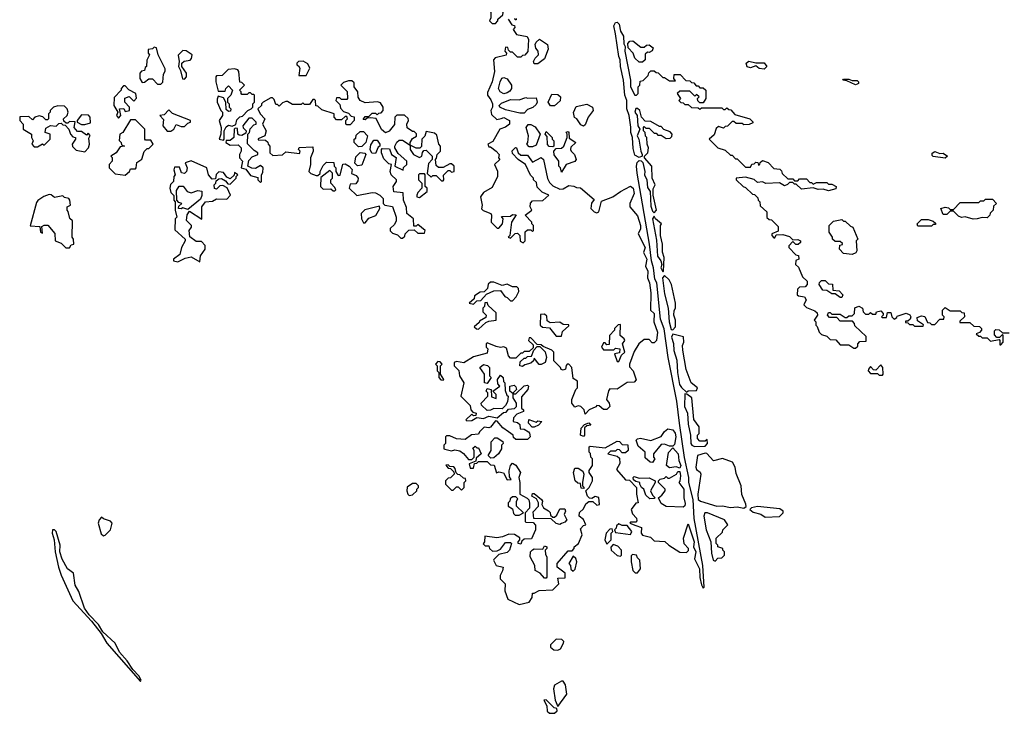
# Model space of a CAD drawing. Extents: x 2701205 to 2963787, y 496209 to 720276.
# Tile 17 of 154: x 2712640 to 2718466, y 694260 to 698362. Entities that reach past the tile are written whole.
import ezdxf

# ---------------------------------------------------------------- set-up
doc = ezdxf.new("R2010")
doc.units = 0

msp = doc.modelspace()

# ---------------------------------------------------------------- linework, layer by layer
at = {"layer": '0CON05XD'}
for points in [[(2715455, 698340), (2715470, 698355), (2715470, 698365), (2715498.3, 698391.7), (2715500, 698405), (2715460, 698445), (2715445, 698450), (2715430, 698445), (2715420, 698425), (2715427.5, 698405), (2715427.5, 698372.5), (2715420, 698355), (2715435, 698340), (2715455, 698340)], [(2715530, 698365), (2715551.7, 698331.7), (2715568.3, 698328.3), (2715570, 698315), (2715560, 698305), (2715580, 698275), (2715643.3, 698263.3), (2715650, 698245), (2715647, 698173), (2715628.3, 698151.7), (2715615, 698150), (2715605, 698140), (2715585, 698140), (2715555, 698170), (2715545, 698170), (2715531.7, 698181.7), (2715528.3, 698198.3), (2715515, 698200), (2715510, 698175), (2715520, 698165), (2715518.3, 698151.7), (2715453, 698137), (2715442.5, 698125), (2715450, 698055), (2715436.4, 697993.6), (2715408.3, 697931.7), (2715407.5, 697915), (2715428.3, 697888.3), (2715437.5, 697865), (2715437.5, 697845), (2715427.5, 697825), (2715431.7, 697801.7), (2715462.5, 697772.5), (2715488.3, 697778.3), (2715505, 697783.3), (2715530.7, 697770.7), (2715537.5, 697765), (2715537.5, 697745), (2715513.6, 697726.4), (2715480, 697715), (2715439.3, 697640.7), (2715410, 697625), (2715415, 697610), (2715425, 697610), (2715460, 697585), (2715477.5, 697565), (2715472.5, 697545), (2715480, 697535), (2715450, 697505), (2715466.4, 697466.4), (2715466.7, 697435), (2715435, 697370), (2715385, 697340), (2715366.7, 697315), (2715376.7, 697265), (2715373, 697243), (2715383, 697233), (2715427.5, 697215), (2715432.5, 697205), (2715430, 697165), (2715465, 697130), (2715475, 697130), (2715497.5, 697155), (2715500, 697185), (2715491.7, 697198.3), (2715545, 697200), (2715555, 697210), (2715578.3, 697208.3), (2715550, 697165), (2715540, 697085), (2715530, 697075), (2715545, 697070), (2715571.7, 697098.3), (2715585, 697100), (2715600, 697085), (2715601.7, 697051.7), (2715618.3, 697041.7), (2715630, 697055), (2715631.7, 697108.3), (2715645, 697120), (2715665, 697120), (2715675, 697110), (2715680, 697115), (2715680, 697145), (2715670, 697155), (2715670, 697165), (2715630, 697205), (2715670, 697235), (2715660, 697255), (2715663, 697277), (2715675, 697290), (2715735, 697292.5), (2715770, 697325), (2715731.7, 697341.7), (2715701.7, 697371.7), (2715698.3, 697398.3), (2715680, 697415), (2715680, 697425), (2715663, 697443), (2715632.5, 697505), (2715590, 697535), (2715555, 697570), (2715553, 697587), (2715573, 697607), (2715580, 697605), (2715590, 697575), (2715605, 697560), (2715645, 697560), (2715675, 697520), (2715725, 697547.5), (2715740, 697535), (2715763, 697423), (2715775, 697400), (2715795, 697380), (2715835, 697360), (2715855, 697362.5), (2715888.3, 697381.7), (2715918.3, 697378.3), (2715935, 697370), (2715958.3, 697368.3), (2716038.3, 697298.3), (2716023, 697277), (2716020, 697245), (2716040, 697225), (2716055, 697220), (2716067.5, 697225), (2716081.7, 697288.3), (2716150, 697315), (2716195, 697346.7), (2716255, 697377.5), (2716270, 697365), (2716276.2, 697335), (2716250, 697275), (2716250, 697255), (2716295, 697202.5), (2716313.3, 697145), (2716312.5, 697125), (2716300, 697095), (2716340, 697015), (2716330, 696985), (2716351.2, 696945), (2716343.3, 696905), (2716356, 696875), (2716353.8, 696835), (2716366, 696805), (2716373.9, 696746.1), (2716373.3, 696645), (2716393.9, 696623.9), (2716391.2, 696575), (2716413.3, 696515), (2716407.5, 696465), (2716395, 696450), (2716381.7, 696451.7), (2716365, 696470), (2716335, 696470), (2716302.5, 696445), (2716275, 696400), (2716247.5, 696325), (2716248.3, 696308.3), (2716270, 696285), (2716287, 696233), (2716275, 696217.5), (2716235, 696216.2), (2716175, 696177.5), (2716131.7, 696178.3), (2716123, 696167), (2716112.5, 696115), (2716127.5, 696095), (2716132.5, 696075), (2716115, 696057.5), (2716095, 696057.5), (2716068.3, 696078.3), (2716055, 696080), (2716048.3, 696071.7), (2716010, 696055), (2715985, 696030), (2715980, 696055), (2715960, 696075), (2715945, 696077.5), (2715925, 696070), (2715907.5, 696095), (2715907.5, 696115), (2715930, 696175), (2715940, 696185), (2715940, 696225), (2715915, 696240), (2715907.5, 696305), (2715890, 696325), (2715880, 696325), (2715873, 696317), (2715870, 696295), (2715855, 696290), (2715843.6, 696293.6), (2715840, 696305), (2715800, 696345), (2715800, 696395), (2715788.3, 696408.3), (2715738.3, 696428.3), (2715725, 696440), (2715701.7, 696441.7), (2715665, 696480), (2715655, 696480), (2715650, 696465), (2715678.3, 696438.3), (2715678.3, 696421.7), (2715655, 696400), (2715625, 696400), (2715615, 696390), (2715605, 696390), (2715575, 696360), (2715545, 696360), (2715532.5, 696375), (2715520, 696420), (2715505, 696427.5), (2715485, 696423.3), (2715458.3, 696428.3), (2715405, 696450), (2715400, 696445), (2715400, 696425), (2715410, 696415), (2715405, 696390), (2715325, 696367.5), (2715267, 696333), (2715225, 696340), (2715210, 696335), (2715210, 696315), (2715238.3, 696288.3), (2715242.5, 696255), (2715267.5, 696215), (2715250, 696135), (2715305, 696080), (2715310, 696055), (2715321.7, 696041.7), (2715340, 696035), (2715338.3, 696021.7), (2715325, 696020), (2715315, 696030), (2715280, 695995), (2715285, 695990), (2715315, 695992.5), (2715345, 696010), (2715385, 696002.5), (2715415, 696017.5), (2715465, 696007.5), (2715501.7, 696038.3), (2715518.3, 696041.7), (2715531.7, 696058.3), (2715567, 696063), (2715580, 696075), (2715580, 696095), (2715560, 696125), (2715560, 696150), (2715540, 696165), (2715540, 696195), (2715565, 696200), (2715575, 696190), (2715580, 696175), (2715560, 696155), (2715560, 696150), (2715575, 696150), (2715625, 696197.5), (2715645, 696200), (2715650, 696195), (2715647.5, 696175), (2715608.3, 696131.7), (2715610, 696065), (2715620, 696055), (2715620, 696045), (2715581.7, 696028.3), (2715561.7, 696008.3), (2715560, 695985), (2715585, 695980), (2715598.3, 695968.3), (2715601.7, 695941.7), (2715625, 695940), (2715650, 695925), (2715657, 695917), (2715660, 695895), (2715645, 695880), (2715575, 695880), (2715561.7, 695891.7), (2715560, 695905), (2715532.5, 695925), (2715498.8, 695948.8), (2715465, 695987.5), (2715455, 695990), (2715425, 695952.5), (2715415, 695947.5), (2715388.3, 695951.7), (2715360, 695925), (2715355, 695910), (2715313, 695907), (2715275, 695880), (2715225, 695882.5), (2715185, 695900), (2715165, 695900), (2715160, 695895), (2715160, 695855), (2715150, 695845), (2715150, 695825), (2715155, 695822.5), (2715195, 695812.5), (2715215, 695817.5), (2715245, 695812.5), (2715266.4, 695796.4), (2715295, 695760), (2715315, 695760), (2715330, 695775), (2715330, 695815), (2715321.7, 695828.3), (2715335, 695840), (2715345, 695830), (2715355, 695830), (2715370, 695795), (2715341.7, 695768.3), (2715338.3, 695751.7), (2715300, 695735), (2715305, 695710), (2715325, 695710), (2715331.7, 695738.3), (2715345, 695740), (2715355, 695750), (2715405, 695750), (2715425, 695730), (2715448.3, 695728.3), (2715461.7, 695681.7), (2715475, 695687.5), (2715503, 695683), (2715525, 695640), (2715547, 695643), (2715538.3, 695658.3), (2715537, 695693), (2715543.6, 695726.4), (2715555, 695740), (2715575, 695727.5), (2715602.5, 695685), (2715592.5, 695655), (2715600, 695625), (2715600, 695555), (2715643, 695533), (2715652.5, 695522.5), (2715657, 695503), (2715657, 695473), (2715630, 695445), (2715630, 695395), (2715635, 695390), (2715678.3, 695388.3), (2715691.7, 695371.7), (2715692.5, 695345), (2715668.3, 695291.7), (2715625, 695290), (2715611.7, 695278.3), (2715605, 695260), (2715590, 695265), (2715590, 695275), (2715600, 695285), (2715598.3, 695298.3), (2715567.5, 695317.5), (2715535, 695320), (2715497, 695303), (2715463, 695297), (2715391.7, 695308.3), (2715390, 695275), (2715383, 695263), (2715395, 695250), (2715415, 695250), (2715420, 695235), (2715438.3, 695218.3), (2715465, 695220), (2715485, 695230), (2715515, 695270), (2715545, 695270), (2715550, 695265), (2715537.5, 695225), (2715525, 695210), (2715475, 695200), (2715445, 695170), (2715442.5, 695165), (2715460, 695135)], [(2715460, 695135), (2715500, 695125), (2715497, 695103), (2715482.5, 695075), (2715482.5, 695055), (2715512.5, 695025), (2715510, 694985), (2715527.5, 694935), (2715595, 694902.5), (2715653.6, 694916.4), (2715672.5, 694945), (2715675, 694970), (2715685, 694970), (2715713, 694987), (2715795, 694990), (2715830, 695025), (2715825, 695060), (2715868.3, 695061.7), (2715868.3, 695088.3), (2715820, 695125), (2715820, 695145), (2715885, 695220), (2715908.3, 695221.7), (2715920, 695235), (2715920, 695245), (2715946.7, 695265), (2715967.5, 695315), (2715958.3, 695351.7), (2715975, 695370), (2715990, 695375), (2715976.4, 695406.4), (2715950, 695425), (2715953, 695447), (2715975, 695470), (2715990.7, 695499.3), (2716008.3, 695511.7), (2716031.7, 695511.7), (2716055, 695490), (2716070, 695495), (2716066.4, 695536.4), (2716045, 695542.5), (2716025, 695530), (2716011.7, 695531.7), (2716000, 695545), (2715990, 695575), (2716010, 695595), (2716030, 695635), (2716030, 695655), (2716010, 695685), (2716010, 695695), (2716030, 695725), (2716030, 695765), (2716020, 695775), (2716017, 695797), (2716010, 695805), (2716010, 695835), (2716015, 695840), (2716105, 695830), (2716175, 695870), (2716188.3, 695868.3), (2716205, 695850), (2716238.3, 695848.3), (2716240, 695815), (2716225, 695800), (2716205, 695800), (2716188.3, 695818.3), (2716175, 695820), (2716165, 695810), (2716135, 695810), (2716120, 695795), (2716175, 695780), (2716188.3, 695768.3), (2716191.7, 695738.3), (2716171.7, 695701.7), (2716225, 695640), (2716248.3, 695638.3), (2716290, 695595), (2716290, 695555), (2716300, 695505), (2716285, 695502.5), (2716257.5, 695465), (2716265, 695440), (2716290, 695415), (2716291.7, 695398.3), (2716285, 695390), (2716255, 695390), (2716250, 695385), (2716285, 695370), (2716318.3, 695358.3), (2716317.5, 695325), (2716325, 695312.5), (2716371.7, 695301.7), (2716395, 695280), (2716457, 695277), (2716480, 695255), (2716545, 695213.3), (2716585, 695210), (2716597, 695223), (2716597.5, 695235), (2716571.7, 695261.7), (2716567.5, 695295), (2716595, 695380), (2716630, 695275), (2716626.2, 695245), (2716640, 695215), (2716633.6, 695173.6), (2716662.5, 695115), (2716664.1, 695064.1), (2716675, 695020), (2716685, 695000), (2716690, 695005), (2716682.5, 695135), (2716631.1, 695411.1), (2716624.2, 695525), (2716598.5, 695625), (2716598.5, 695655), (2716573.6, 695773.6), (2716544.4, 695975), (2716528.5, 696105), (2716476.4, 696365), (2716453, 696533), (2716431.7, 696591.7), (2716409.4, 696805), (2716397.2, 696827.2), (2716390, 696895), (2716377.5, 696935), (2716365.8, 697035), (2716294.4, 697455), (2716289.5, 697495), (2716293.5, 697516.5), (2716305, 697528.8), (2716317.7, 697527.7), (2716327.7, 697517.7), (2716338.8, 697465), (2716336.2, 697445), (2716350, 697415), (2716355, 697370), (2716370, 697345), (2716375, 697260), (2716385, 697230), (2716395, 697220), (2716407.5, 697235), (2716387.5, 697325), (2716388.3, 697361.7), (2716400, 697385), (2716382.5, 697425), (2716380, 697495), (2716337.5, 697545), (2716337.5, 697555), (2716357.5, 697575), (2716360, 697605), (2716352.5, 697625), (2716350, 697665), (2716343, 697673), (2716340, 697695), (2716330, 697705), (2716330, 697725), (2716335, 697730), (2716345, 697720), (2716365, 697720), (2716395, 697690), (2716405, 697690), (2716415, 697680), (2716435, 697680), (2716465, 697660), (2716488.3, 697661.7), (2716498.3, 697671.7), (2716500, 697685), (2716488.3, 697698.3), (2716451.7, 697711.7), (2716435, 697730), (2716425, 697730), (2716375, 697760), (2716341.7, 697761.7), (2716320, 697785), (2716310, 697825), (2716295, 697837.5), (2716285, 697836.7), (2716280, 697815), (2716293.3, 697795), (2716297.5, 697735), (2716310, 697715), (2716294, 697675), (2716304, 697655), (2716314.4, 697584.4), (2716323.3, 697565), (2716322.5, 697555), (2716305, 697546.2), (2716280.4, 697560.4), (2716270.5, 697600.5), (2716266, 697665), (2716255.5, 697695), (2716256.7, 697726.7), (2716245.8, 697795), (2716231.8, 697835), (2716231.5, 697885), (2716221.5, 697915), (2716213.1, 698005), (2716194.5, 698084.5), (2716193.1, 698125), (2716184.4, 698145), (2716165, 698278.8), (2716156.4, 698325), (2716164.5, 698345.5), (2716175, 698347.5), (2716186.9, 698335), (2716194.4, 698294.4), (2716212.5, 698265), (2716215, 698220), (2716223, 698203), (2716220, 698175), (2716254.2, 698004.2), (2716254.3, 697965), (2716280, 697915), (2716290, 697915), (2716300, 697925), (2716300, 697965), (2716310, 697975), (2716311.7, 697998.3), (2716328.3, 698001.7), (2716358.3, 698031.7), (2716361.7, 698048.3), (2716375, 698060), (2716395, 698060), (2716405, 698050), (2716418.3, 698048.3), (2716445, 698020), (2716455, 698020), (2716485, 698000), (2716520, 698000), (2716510, 698015), (2716511.7, 698038.3), (2716548.3, 698038.3), (2716581.7, 698001.7), (2716605, 698000), (2716615, 697990), (2716628.3, 697988.3), (2716641.7, 697971.7), (2716655, 697970), (2716665, 697960), (2716685, 697960), (2716700, 697945), (2716700, 697895), (2716685, 697870), (2716665, 697870), (2716651.7, 697881.7), (2716650, 697895), (2716660, 697905), (2716645, 697920), (2716635, 697910), (2716605, 697940), (2716545, 697940), (2716530, 697925), (2716550, 697895), (2716540, 697885), (2716551.7, 697871.7), (2716565, 697870), (2716575, 697860), (2716595, 697860), (2716615, 697842.5), (2716655, 697840), (2716665, 697832.5), (2716675, 697840), (2716795, 697840), (2716805, 697830), (2716815, 697830), (2716825, 697840), (2716835, 697830), (2716848.3, 697828.3), (2716871.7, 697801.7), (2716960, 697775), (2716978.3, 697758.3), (2716978.3, 697751.7), (2716957, 697743), (2716925, 697740), (2716915, 697747.5), (2716878.3, 697748.3), (2716865, 697760), (2716855, 697760), (2716828.3, 697731.7), (2716815, 697730), (2716805, 697720), (2716775, 697730), (2716761.7, 697718.3), (2716748.3, 697681.7), (2716720, 697655), (2716770, 697605), (2716815, 697590), (2716845, 697560), (2716855, 697560), (2716875, 697540), (2716885, 697540), (2716935, 697490), (2716965, 697490), (2716971.7, 697508.3), (2716985, 697510), (2716995, 697520), (2717008.3, 697518.3), (2717011.7, 697501.7), (2717020, 697505), (2717021.7, 697518.3), (2717035, 697530), (2717068.3, 697518.3), (2717101.7, 697481.7), (2717138.3, 697478.3), (2717148.3, 697468.3), (2717151.7, 697451.7), (2717185, 697420), (2717215, 697420), (2717225, 697410), (2717245, 697410), (2717255, 697420), (2717295, 697420), (2717315, 697400), (2717325, 697400), (2717335, 697390), (2717355, 697400), (2717415, 697400), (2717425, 697390), (2717445, 697390), (2717470, 697375), (2717468.3, 697361.7), (2717425, 697350), (2717395, 697360), (2717365, 697357.5), (2717335, 697367.5), (2717265, 697360), (2717235, 697390), (2717225, 697390), (2717215, 697400), (2717195, 697400), (2717183, 697387), (2717165, 697380), (2717135, 697397.5), (2717055, 697392.5), (2717035, 697402.5), (2717005, 697400), (2716985, 697417.5), (2716935, 697430), (2716880, 697425), (2716880, 697415), (2716920, 697375), (2716935, 697370), (2716975, 697330), (2716988.3, 697328.3), (2717008.3, 697308.3), (2717010, 697295), (2717020, 697285), (2717021.7, 697261.7), (2717060, 697225), (2717061.7, 697191.7), (2717075, 697180), (2717088.3, 697178.3), (2717128.3, 697138.3), (2717128.3, 697111.7), (2717090, 697095), (2717090, 697085), (2717101.7, 697071.7), (2717108.3, 697071.7), (2717115, 697090), (2717155, 697092.5), (2717195, 697080), (2717215, 697060), (2717245, 697062.5), (2717260, 697055), (2717260, 697045), (2717247, 697033), (2717233, 697033), (2717215, 697050), (2717190, 697025), (2717190, 697015), (2717231.7, 696971.7), (2717248.3, 696968.3), (2717250, 696945), (2717231.7, 696938.3), (2717230, 696915), (2717248.3, 696898.3), (2717271.7, 696841.7), (2717300, 696815), (2717300, 696795), (2717288.3, 696781.7), (2717255, 696780), (2717241.7, 696768.3), (2717240, 696735), (2717248.3, 696728.3), (2717283, 696723), (2717292.5, 696705), (2717280, 696675), (2717295, 696660), (2717345, 696640), (2717358.3, 696628.3), (2717360, 696615), (2717340, 696585), (2717350, 696575), (2717350, 696555), (2717358.3, 696548.3), (2717370, 696515), (2717385, 696500), (2717415, 696490), (2717435, 696470), (2717468.3, 696468.3), (2717495, 696440), (2717545, 696440), (2717575, 696420), (2717585, 696420), (2717598.3, 696431.7), (2717600, 696445), (2717611.7, 696458.3), (2717648.3, 696461.7), (2717648.3, 696488.3), (2717581.7, 696551.7), (2717580, 696565), (2717568.3, 696578.3), (2717495, 696580), (2717475, 696600), (2717431.7, 696601.7)], [(2715578.3, 698368.3), (2715578.3, 698361.7), (2715571.7, 698361.7), (2715570, 698370)], [(2715705, 698100), (2715685, 698100), (2715680, 698115), (2715690, 698135), (2715710, 698155), (2715707.5, 698175), (2715693, 698193), (2715690, 698215), (2715695, 698230), (2715715, 698247.5), (2715762.5, 698215), (2715767, 698187), (2715745, 698130), (2715705, 698100)], [(2716325, 698110), (2716305, 698110), (2716280, 698135), (2716270, 698165), (2716240, 698195), (2716238.3, 698221.7), (2716250, 698235), (2716267, 698237), (2716315, 698200), (2716335, 698200), (2716348.3, 698211.7), (2716365, 698212.5), (2716387.5, 698195), (2716383, 698177), (2716365, 698167.5), (2716355, 698170), (2716341.7, 698158.3), (2716340, 698125), (2716325, 698110)], [(2713475, 697980), (2713486.7, 697993.3), (2713490.7, 698039.3), (2713501.7, 698058.3), (2713501.7, 698071.7), (2713460, 698155), (2713450, 698195), (2713435, 698200), (2713425, 698190), (2713400, 698185), (2713400, 698165), (2713407.5, 698155), (2713391.7, 698121.7), (2713390, 698085), (2713381.7, 698078.3), (2713378.3, 698061.7), (2713361.7, 698058.3), (2713350, 698045), (2713350, 698015), (2713365, 697990), (2713378.3, 697991.7), (2713405, 698012.5), (2713425, 698012.5), (2713455, 697980), (2713475, 697980)], [(2713615, 698010), (2713627.5, 698025), (2713627.5, 698045), (2713600, 698085), (2713600, 698105), (2713613, 698117), (2713648.3, 698121.7), (2713657, 698133), (2713660, 698155), (2713625, 698177.5), (2713605, 698180), (2713578.3, 698151.7), (2713583.3, 698115), (2713580, 698085), (2713592.3, 698062.3), (2713603, 698013), (2713615, 698010)], [(2714291.7, 698031.7), (2714335, 698032.5), (2714357.5, 698075), (2714345, 698100), (2714317, 698117), (2714290, 698115), (2714280, 698105), (2714280, 698095), (2714290, 698090), (2714297.5, 698075), (2714291.7, 698031.7)], [(2717045, 698070), (2717015, 698072.5), (2716995, 698090), (2716965, 698077.5), (2716945, 698082.5), (2716937.5, 698105), (2716955, 698117.5), (2716995, 698107.5), (2717045, 698106.7), (2717060, 698085), (2717045, 698070)], [(2713845, 697650), (2713850, 697655), (2713850, 697705), (2713861.7, 697728.3), (2713875, 697737.5), (2713897.5, 697732.5), (2713918.3, 697741.7), (2713925, 697770), (2713943, 697787), (2713958.3, 697791.7), (2713990, 697825), (2714010, 697835), (2714020, 697845), (2714020, 697865), (2714030, 697875), (2714030, 697915), (2714025, 697920), (2714015, 697920), (2714005, 697930), (2713995, 697930), (2713985, 697920), (2713955, 697920), (2713950, 697925), (2713950, 697935), (2713940, 697945), (2713970, 697975), (2713955, 697990), (2713941.7, 697991.7), (2713937.5, 698055), (2713930, 698065), (2713911.7, 698071.7), (2713873, 698067), (2713838.3, 698031.7), (2713805, 698030), (2713800, 698025), (2713800, 697995), (2713815, 697940), (2713855, 697940), (2713860, 697955), (2713875, 697970), (2713900, 697945), (2713890, 697915), (2713870, 697895), (2713870, 697875), (2713880, 697865), (2713880, 697845), (2713890, 697835), (2713888.3, 697821.7), (2713875, 697820), (2713861.7, 697831.7), (2713860, 697875), (2713845, 697900), (2713815, 697910), (2713808.3, 697891.7), (2713807.5, 697875), (2713830, 697825), (2713840, 697815), (2713840, 697795), (2713820, 697765), (2713832.5, 697725), (2713830, 697685), (2713820, 697655), (2713845, 697650)], [(2714905, 697070), (2714918.3, 697081.7), (2714920, 697095), (2714943, 697117), (2714975, 697120), (2714995, 697100), (2715035, 697100), (2715040, 697115), (2714995, 697150), (2714985, 697140), (2714971.7, 697141.7), (2714970, 697185), (2714930, 697215), (2714928.3, 697251.7), (2714910, 697295), (2714908.3, 697338.3), (2714853, 697343), (2714850, 697375), (2714870, 697405), (2714870, 697415), (2714837.5, 697445), (2714832.5, 697465), (2714840, 697505), (2714825, 697510), (2714795, 697540), (2714780, 697575), (2714780, 697595), (2714785, 697600), (2714828.3, 697598.3), (2714840, 697565), (2714867, 697547), (2714860, 697495), (2714908.3, 697471.7), (2714911.7, 697488.3), (2714930, 697505), (2714930, 697525), (2714880, 697570), (2714860, 697605), (2714860, 697615), (2714871.7, 697638.3), (2714885, 697650), (2714905, 697650), (2714950, 697620), (2714950, 697635), (2714965, 697660), (2714987, 697673), (2714987, 697687), (2714975, 697700), (2714965, 697700), (2714933, 697723), (2714930, 697745), (2714940, 697765), (2714938.3, 697778.3), (2714917, 697797), (2714871.7, 697798.3), (2714860, 697785), (2714858.3, 697741.7), (2714826.4, 697703.6), (2714805, 697692.5), (2714781.7, 697711.7), (2714748.3, 697778.3), (2714715, 697782.5), (2714695, 697780), (2714685, 697770), (2714671.7, 697771.7), (2714685, 697790), (2714705, 697790), (2714725, 697810), (2714745, 697810), (2714755, 697800), (2714765, 697810), (2714778.3, 697811.7), (2714790, 697825), (2714790, 697845), (2714775, 697870), (2714757, 697877), (2714685, 697870), (2714653.6, 697883.6), (2714643, 697903), (2714640, 697935), (2714620, 697965), (2714618.3, 697988.3), (2714605, 698000), (2714585, 698000), (2714555, 697990), (2714540, 697975), (2714578.3, 697938.3), (2714580, 697895), (2714575, 697890), (2714545, 697890), (2714535, 697900), (2714515, 697900), (2714510, 697885), (2714535, 697860), (2714538.3, 697838.3), (2714555, 697820), (2714585, 697810), (2714601.7, 697791.7), (2714618.3, 697788.3), (2714620, 697765), (2714595, 697740), (2714575, 697740), (2714570, 697745), (2714570, 697765), (2714580, 697775), (2714575, 697790), (2714565, 697790), (2714545, 697770), (2714515, 697770), (2714500, 697785), (2714500, 697805), (2714428.3, 697828.3), (2714405, 697850), (2714391.7, 697851.7), (2714390, 697885), (2714385, 697890), (2714375, 697890), (2714355, 697860), (2714325, 697860), (2714315, 697870), (2714305, 697860), (2714255, 697860), (2714225, 697877.5), (2714215, 697877.5), (2714195, 697870), (2714175, 697850), (2714165, 697860), (2714155, 697860), (2714145, 697890), (2714135, 697900), (2714125, 697900), (2714080, 697875), (2714070, 697865), (2714070, 697855), (2714050, 697835), (2714062.5, 697805), (2714090, 697775), (2714077.5, 697745), (2714097.5, 697705), (2714090, 697675), (2714051.7, 697658.3), (2714051.7, 697651.7), (2714095, 697650), (2714108.3, 697638.3), (2714110, 697625), (2714120, 697615), (2714120, 697575), (2714138.3, 697558.3), (2714195, 697562.5), (2714215, 697580), (2714295, 697570), (2714300, 697585), (2714290, 697595), (2714293, 697607), (2714375, 697610), (2714376.4, 697583.6), (2714360, 697545), (2714360, 697505), (2714350, 697465), (2714363, 697453), (2714395, 697440), (2714405, 697440), (2714418.3, 697451.7), (2714417.5, 697465), (2714435, 697500), (2714455, 697520), (2714498.3, 697518.3), (2714500, 697495), (2714510, 697485), (2714510, 697465), (2714525, 697440), (2714537, 697443), (2714551.7, 697508.3), (2714565, 697510), (2714590, 697495), (2714607, 697477), (2714602.5, 697452.5), (2714630.7, 697440.7), (2714642.5, 697425), (2714641.7, 697408.3), (2714628.3, 697391.7), (2714595, 697390), (2714590, 697365), (2714635, 697322.5), (2714725, 697340), (2714745, 697337.5), (2714770, 697325), (2714790, 697305), (2714790, 697275), (2714800, 697265), (2714846.7, 697256.7), (2714867.5, 697195), (2714867.5, 697172.5), (2714858.3, 697151.7), (2714833, 697127), (2714833, 697113), (2714845, 697100), (2714875, 697090), (2714895, 697070), (2714905, 697070)], [(2715505, 697923.8), (2715482.5, 697935), (2715472.5, 697955), (2715482.5, 697995), (2715493.6, 698016.4), (2715505, 698020), (2715525, 698012.5), (2715550, 697975), (2715550, 697955), (2715539.7, 697940.3), (2715525, 697928.8), (2715505, 697923.8)], [(2717585, 697976.7), (2717535, 698000), (2717510, 698005), (2717515, 698010), (2717545, 698010), (2717565, 698002.5), (2717595, 698002.5), (2717602.5, 697995), (2717602.5, 697985), (2717595, 697980), (2717585, 697976.7)], [(2713225, 697780), (2713237.5, 697795), (2713230, 697835), (2713257, 697837), (2713265, 697820), (2713290, 697825), (2713290, 697845), (2713262.5, 697875), (2713261.7, 697898.3), (2713287, 697907), (2713315, 697880), (2713331.7, 697898.3), (2713326.4, 697926.4), (2713285, 697947.5), (2713265, 697970), (2713255, 697970), (2713240, 697955), (2713240, 697945), (2713198.3, 697901.7), (2713197.5, 697855), (2713220, 697815), (2713212.5, 697795), (2713225, 697780)], [(2715598.3, 697808.3), (2715515, 697828.8), (2715480, 697845), (2715477.5, 697855), (2715491.7, 697868.3), (2715545, 697890), (2715595, 697887.5), (2715635, 697902.5), (2715645, 697897.5), (2715695, 697900), (2715702.5, 697875), (2715695, 697860), (2715677, 697843), (2715645, 697830), (2715625, 697810), (2715598.3, 697808.3)], [(2715781.7, 697851.7), (2715767.5, 697875), (2715788.3, 697921.7), (2715825, 697920), (2715840, 697905), (2715838.3, 697881.7), (2715805, 697852.5), (2715781.7, 697851.7)], [(2713025, 697580), (2713047.5, 697605), (2713052.5, 697625), (2713048.3, 697661.7), (2713057, 697677), (2713045, 697690), (2713035, 697680), (2713005, 697700), (2712981.7, 697701.7), (2712962.5, 697725), (2712968.3, 697758.3), (2712935, 697760), (2712925, 697750), (2712915, 697750), (2712901.7, 697761.7), (2712900, 697775), (2712920, 697795), (2712927.5, 697815), (2712920, 697835), (2712905, 697850), (2712865, 697852.5), (2712840, 697845), (2712820, 697825), (2712820, 697815), (2712810, 697805), (2712810, 697775), (2712805, 697770), (2712795, 697770), (2712777.5, 697787.5), (2712755, 697792.5), (2712730, 697785), (2712715, 697770), (2712695, 697790), (2712641.7, 697788.3), (2712640, 697765), (2712660, 697745), (2712660, 697715), (2712710, 697685), (2712710, 697665), (2712720, 697645), (2712712.5, 697625), (2712725, 697610), (2712745, 697610), (2712775, 697627.5), (2712785, 697620), (2712820, 697655), (2712820, 697685), (2712790, 697695), (2712795, 697720), (2712823, 697737), (2712855, 697732.5), (2712871.7, 697748.3), (2712885, 697750), (2712895, 697740), (2712908.3, 697738.3), (2712930, 697715), (2712940, 697685), (2712955, 697670), (2712970, 697665), (2712970, 697655), (2712950, 697625), (2712951.7, 697611.7), (2712975, 697590), (2713025, 697580)], [(2713535, 697702.5), (2713552.5, 697715), (2713565, 697742.5), (2713595, 697730), (2713615, 697731.2), (2713635, 697750), (2713650, 697755), (2713650, 697765), (2713545, 697807.5), (2713521.7, 697828.3), (2713495, 697800), (2713470, 697795), (2713491.7, 697771.7), (2713487.5, 697735), (2713513.3, 697703.3), (2713535, 697702.5)], [(2715975, 697732.5), (2715960.7, 697740.7), (2715936.4, 697776.4), (2715923.3, 697783.3), (2715917, 697813), (2715931.7, 697848.3), (2715995, 697862.5), (2716030, 697845), (2716032.5, 697825), (2716003.9, 697786.1), (2715985, 697740), (2715975, 697732.5)], [(2713025, 697742.5), (2713058.3, 697751.7), (2713057.5, 697785), (2713047, 697797), (2713005, 697800), (2712980, 697765), (2712980, 697755), (2713005, 697742.5), (2713025, 697742.5)], [(2713265, 697442.5), (2713290, 697465), (2713295, 697480), (2713325, 697480), (2713330, 697485), (2713333, 697517), (2713363, 697537), (2713377, 697583), (2713395, 697600), (2713405, 697600), (2713430, 697625), (2713415, 697650), (2713385, 697650), (2713380, 697655), (2713380, 697715), (2713325, 697770), (2713295, 697770), (2713250, 697695), (2713232.5, 697685), (2713228.3, 697648.3), (2713240, 697635), (2713241.7, 697621.7), (2713260, 697615), (2713235, 697610), (2713210, 697575), (2713180, 697555), (2713187.5, 697547.5), (2713187.5, 697525), (2713170, 697505), (2713170, 697485), (2713205, 697450), (2713265, 697442.5)], [(2714065, 697400), (2714070, 697405), (2714070, 697445), (2714078.3, 697458.3), (2714080, 697485), (2714065, 697500), (2714035, 697482.5), (2714013, 697483), (2713990, 697495), (2713995, 697530), (2714015, 697550), (2714050, 697565), (2714050, 697575), (2714027.5, 697587.5), (2713988.3, 697628.3), (2713990, 697685), (2714000, 697695), (2714003, 697717), (2714025, 697740), (2714040, 697745), (2714040, 697755), (2714015, 697780), (2713995, 697780), (2713960, 697735), (2713961.7, 697721.7), (2713980, 697705), (2713978.3, 697691.7), (2713955, 697677.5), (2713938.3, 697678.3), (2713930, 697685), (2713928.3, 697718.3), (2713915, 697720), (2713910, 697715), (2713907.5, 697665), (2713885, 697647.5), (2713861.7, 697648.3), (2713860, 697635), (2713885, 697620), (2713932.5, 697622.5), (2713950, 697605), (2713950, 697585), (2713940, 697565), (2713940, 697545), (2713957.5, 697525), (2713950, 697485), (2713978.3, 697478.3), (2714005, 697440), (2714048.3, 697428.3), (2714050, 697415), (2714065, 697400)], [(2715675, 697610), (2715655, 697610), (2715640, 697625), (2715647.5, 697635), (2715650, 697675), (2715637.5, 697725), (2715648.3, 697741.7), (2715665, 697742.5), (2715689.3, 697729.3), (2715720, 697685), (2715695, 697620), (2715675, 697610)], [(2714645, 697610), (2714620, 697635), (2714620, 697655), (2714628.3, 697661.7), (2714631.7, 697678.3), (2714655, 697700), (2714675, 697700), (2714697.5, 697675), (2714687.5, 697635), (2714665, 697612.5), (2714645, 697610)], [(2714745, 697570), (2714723.6, 697573.6), (2714713.3, 697595), (2714718.3, 697621.7), (2714735, 697650), (2714755, 697650), (2714770, 697625), (2714770, 697615), (2714761.7, 697608.3), (2714745, 697570)], [(2715145, 697410), (2715150, 697415), (2715148.3, 697441.7), (2715175, 697470), (2715185, 697470), (2715195, 697460), (2715210, 697465), (2715210, 697495), (2715195, 697510), (2715185, 697510), (2715145, 697487.5), (2715118.3, 697488.3), (2715105, 697500), (2715100, 697535), (2715107, 697543), (2715110, 697565), (2715130, 697585), (2715130, 697615), (2715120, 697625), (2715108.3, 697678.3), (2715095, 697690), (2715045, 697700), (2715037, 697673), (2715020, 697655), (2715018.3, 697611.7), (2715007, 697603), (2714985, 697602.5), (2714950, 697620), (2714950, 697595), (2714970, 697565), (2715005, 697547.5), (2715020, 697555), (2715023, 697577), (2715031.7, 697588.3), (2715045, 697590), (2715080, 697555), (2715080, 697535), (2715058.3, 697511.7), (2715051.7, 697451.7), (2715075, 697430), (2715085, 697440), (2715105, 697440), (2715135, 697410), (2715145, 697410)], [(2715795, 697610), (2715773, 697613), (2715763, 697623), (2715761.7, 697671.7), (2715750, 697685), (2715755, 697700), (2715790, 697665), (2715790, 697655), (2715800, 697645), (2715800, 697615), (2715795, 697610)], [(2715845, 697460), (2715840, 697485), (2715830, 697495), (2715830, 697525), (2715803, 697563), (2715800, 697585), (2715815, 697600), (2715845, 697602.5), (2715860, 697615), (2715880, 697665), (2715880, 697685), (2715873, 697697), (2715885, 697700), (2715890, 697695), (2715891.7, 697661.7), (2715930, 697635), (2715901.7, 697608.3), (2715900, 697595), (2715902.5, 697585), (2715922.5, 697565), (2715932.5, 697535), (2715925, 697523.3), (2715873.6, 697506.4), (2715845, 697460)], [(2714638.3, 697498.3), (2714623.3, 697513.3), (2714628.3, 697551.7), (2714655, 697577.5), (2714681.7, 697571.7), (2714687.5, 697565), (2714665, 697502.5), (2714638.3, 697498.3)], [(2718115, 697542.5), (2718045, 697552.5), (2718038.3, 697558.3), (2718038.3, 697571.7), (2718055, 697582.5), (2718085, 697570), (2718105, 697572.5), (2718130, 697555), (2718115, 697542.5)], [(2713705, 696930), (2713710, 696965), (2713737.5, 697005), (2713737, 697027), (2713715, 697050), (2713685, 697050), (2713647.5, 697077.5), (2713642.5, 697115), (2713657.5, 697135), (2713657.5, 697145), (2713627.5, 697175), (2713631.2, 697208.8), (2713645, 697230), (2713717.5, 697182.5), (2713717.5, 697255), (2713740, 697285), (2713781.7, 697288.3), (2713805, 697302.5), (2713865, 697300), (2713887.5, 697325), (2713868.3, 697368.3), (2713841.7, 697381.7), (2713825, 697380), (2713805, 697360), (2713793.6, 697363.6), (2713790, 697385), (2713800, 697395), (2713801.7, 697408.3), (2713818.3, 697421.7), (2713835, 697422.5), (2713858.3, 697408.3), (2713871.7, 697391.7), (2713885, 697390), (2713920, 697425), (2713920, 697435), (2713930, 697445), (2713911.7, 697458.3), (2713908.3, 697441.7), (2713885, 697420), (2713865, 697430), (2713845, 697457.5), (2713818.3, 697461.7), (2713803, 697447), (2713798.3, 697421.7), (2713778.3, 697418.3), (2713757.5, 697445), (2713746.4, 697486.4), (2713655, 697526.7), (2713620, 697515), (2713631.2, 697485), (2713626, 697464), (2713615, 697452.5), (2713597, 697457), (2713585, 697490), (2713555, 697490), (2713552.5, 697475), (2713560, 697445), (2713552.5, 697435), (2713550, 697405), (2713533, 697387), (2713527.5, 697365), (2713535, 697340), (2713551.7, 697321.7), (2713552.5, 697295), (2713560, 697285), (2713560, 697235), (2713570, 697195), (2713560, 697185), (2713558.3, 697118.3), (2713620, 697065), (2713620, 697055), (2713597.5, 697015), (2713586.7, 696973.3), (2713550, 696945), (2713550, 696935), (2713575, 696930), (2713618.3, 696951.7), (2713655, 696960), (2713705, 696930)], [(2714505, 697350), (2714510, 697355), (2714505, 697370), (2714480, 697395), (2714480, 697415), (2714490, 697425), (2714490, 697455), (2714475, 697470), (2714421.7, 697428.3), (2714420, 697375), (2714435, 697360), (2714481.7, 697361.7), (2714495, 697350), (2714505, 697350)], [(2715005, 697310), (2715050, 697345), (2715050, 697365), (2715040, 697375), (2715040, 697445), (2715035, 697450), (2715005, 697450), (2715000, 697445), (2715000, 697415), (2715020, 697395), (2715020, 697365), (2714995, 697340), (2714990, 697325), (2714990, 697315), (2715005, 697310)], [(2713635, 697240), (2713605, 697250), (2713595, 697242.5), (2713580, 697245), (2713581.7, 697258.3), (2713600, 697275), (2713581.7, 697281.7), (2713570, 697295), (2713568.3, 697351.7), (2713583, 697377), (2713607, 697377), (2713630, 697345), (2713655, 697337.5), (2713695, 697352.5), (2713717.5, 697347.5), (2713718.3, 697321.7), (2713710, 697300), (2713635, 697240)], [(2712935, 697012.5), (2712945, 697030), (2712960, 697035), (2712957.5, 697065), (2712950, 697075), (2712951.7, 697171.7), (2712936.4, 697186.4), (2712927, 697227), (2712920, 697235), (2712920, 697255), (2712940, 697265), (2712937.5, 697295), (2712930, 697305), (2712905, 697310), (2712895, 697320), (2712845, 697310), (2712827, 697327), (2712815, 697327.5), (2712783, 697317), (2712747, 697293), (2712739.3, 697280.7), (2712702.5, 697142.5), (2712758.3, 697138.3), (2712762.5, 697105), (2712775, 697100), (2712771.7, 697138.3), (2712785, 697147.5), (2712806.2, 697146.2), (2712847, 697097), (2712850, 697055), (2712885, 697040), (2712913, 697013), (2712935, 697012.5)], [(2718281.7, 697181.7), (2718235, 697196.7), (2718213, 697193), (2718195, 697200), (2718165, 697230), (2718145, 697230), (2718125, 697210), (2718105, 697210), (2718090, 697245), (2718115, 697252.5), (2718135, 697250), (2718145, 697240), (2718165, 697240), (2718205, 697280), (2718315, 697280), (2718325, 697290), (2718345, 697290), (2718355, 697300), (2718395, 697300), (2718420, 697275), (2718401.7, 697258.3), (2718400, 697235), (2718381.7, 697218.3), (2718380, 697205), (2718365, 697190), (2718335, 697192.5), (2718305, 697183.8), (2718281.7, 697181.7)], [(2714685, 697160), (2714705, 697187.5), (2714746.4, 697203.6), (2714770, 697245), (2714768.3, 697258.3), (2714683, 697237), (2714660, 697215), (2714662.5, 697185), (2714675, 697160), (2714685, 697160)], [(2716445, 696870), (2716450, 696875), (2716452.5, 696955), (2716443, 696987), (2716442.5, 697035), (2716432.5, 697085), (2716432.5, 697145), (2716437.5, 697155), (2716402.5, 697185), (2716395, 697200), (2716384, 697185), (2716408.3, 697058.3), (2716414.4, 696964.4), (2716434, 696935), (2716440, 696915), (2716434, 696895), (2716445, 696870)], [(2717565, 696973.3), (2717515, 696980), (2717490, 697005), (2717491.7, 697028.3), (2717508.3, 697031.7), (2717508.3, 697038.3), (2717495, 697050), (2717465, 697050), (2717450, 697065), (2717450, 697075), (2717430, 697105), (2717430, 697145), (2717455, 697170), (2717505, 697180), (2717515, 697170), (2717525, 697170), (2717555, 697140), (2717570, 697135), (2717600, 697065), (2717590, 697055), (2717592.5, 696995), (2717586.4, 696983.6), (2717565, 696973.3)], [(2718035, 697140), (2717955, 697140), (2717950, 697155), (2717975, 697180), (2718015, 697180), (2718045, 697170), (2718058.3, 697158.3), (2718058.3, 697151.7), (2718045, 697150), (2718035, 697140)], [(2716505, 696527.5), (2716520, 696545), (2716520, 696585), (2716510, 696615), (2716511.7, 696641.7), (2716520, 696655), (2716520, 696685), (2716497.5, 696795), (2716483, 696823), (2716455, 696850), (2716444, 696835), (2716455, 696740), (2716476.7, 696655), (2716483.8, 696575), (2716495, 696530), (2716505, 696527.5)], [(2715325, 696680), (2715345, 696700), (2715368.3, 696701.7), (2715401.7, 696738.3), (2715445, 696757.5), (2715485, 696760), (2715510, 696725), (2715525, 696720), (2715545, 696700), (2715555, 696700), (2715577, 696723), (2715592.5, 696755), (2715591.7, 696771.7), (2715581.7, 696781.7), (2715555, 696782.5), (2715525, 696797.5), (2715495, 696790), (2715445, 696810), (2715425, 696810), (2715411.7, 696798.3), (2715407, 696773), (2715388.3, 696751.7), (2715365, 696750), (2715331.7, 696728.3), (2715328.3, 696711.7), (2715300, 696685), (2715325, 696680)], [(2717505, 696720), (2717495, 696720), (2717465, 696740), (2717445, 696740), (2717415, 696760), (2717391.7, 696761.7), (2717370, 696795), (2717371.7, 696808.3), (2717385, 696820), (2717405, 696820), (2717425, 696800), (2717448.3, 696798.3), (2717451.7, 696761.7), (2717488.3, 696758.3), (2717510, 696735), (2717505, 696720)], [(2715355, 696532.5), (2715398.3, 696571.7), (2715415, 696580), (2715460, 696585), (2715458.3, 696628.3), (2715411.7, 696671.7), (2715405, 696690), (2715391.7, 696688.3), (2715390, 696665), (2715380, 696655), (2715380, 696635), (2715400, 696615), (2715398.3, 696601.7), (2715360, 696580), (2715358.3, 696571.7), (2715330, 696545), (2715343, 696533), (2715355, 696532.5)], [(2717431.7, 696601.7), (2717420, 696615), (2717425, 696630), (2717435, 696630), (2717445, 696620), (2717495, 696620), (2717525, 696600), (2717535, 696600), (2717545, 696610), (2717565, 696610), (2717580, 696625), (2717581.7, 696658.3), (2717605, 696667.5), (2717626.7, 696656.7), (2717630, 696635), (2717645, 696620), (2717665, 696620), (2717675, 696630), (2717685, 696620), (2717705, 696620), (2717710, 696635), (2717735, 696640), (2717750, 696625), (2717750, 696615), (2717740, 696605), (2717745, 696600), (2717768.3, 696601.7), (2717775, 696630), (2717795, 696630), (2717800, 696605), (2717815, 696590), (2717830, 696600), (2717831.7, 696608.3), (2717885, 696626.7), (2717906.4, 696616.4), (2717912.5, 696605), (2717908.3, 696591.7), (2717895, 696580), (2717881.7, 696578.3), (2717881.7, 696571.7), (2717895, 696570), (2717905, 696560), (2717925, 696560), (2717935, 696550), (2717985, 696550), (2717988.3, 696558.3), (2717951.7, 696581.7), (2717950, 696600), (2717975, 696610), (2717996.2, 696606.2), (2718011.7, 696571.7), (2718025, 696570), (2718035, 696560), (2718055, 696560), (2718085, 696590), (2718108.3, 696591.7), (2718110, 696605), (2718100, 696615), (2718100, 696645), (2718115, 696660), (2718145, 696640), (2718205, 696640), (2718215, 696630), (2718228.3, 696628.3), (2718230, 696605), (2718201.7, 696578.3), (2718201.7, 696571.7), (2718261.7, 696571.7), (2718285, 696550), (2718318.3, 696548.3), (2718330, 696535), (2718330, 696525), (2718318.3, 696511.7), (2718300, 696505), (2718315, 696490), (2718325, 696490), (2718335, 696480), (2718365, 696480), (2718385, 696460), (2718435, 696470), (2718440, 696465), (2718440, 696440), (2718445, 696440), (2718460, 696455), (2718460, 696495), (2718455, 696500), (2718438.3, 696481.7), (2718421.7, 696481.7), (2718408.3, 696498.3), (2718408.3, 696521.7), (2718415, 696530), (2718435, 696527.5), (2718455, 696510), (2718495, 696510)], [(2715845, 696490), (2715851.7, 696518.3), (2715888.3, 696551.7), (2715888.3, 696558.3), (2715855, 696560), (2715835, 696572.5), (2715778.3, 696568.3), (2715761.7, 696581.7), (2715758.3, 696608.3), (2715745, 696620), (2715721.7, 696618.3), (2715720, 696555), (2715733, 696543), (2715775, 696540), (2715815, 696490), (2715845, 696490)], [(2716185, 696340), (2716201.7, 696378.3), (2716220, 696395), (2716207.5, 696445), (2716220, 696465), (2716217.5, 696475), (2716192.5, 696495), (2716195, 696560), (2716181.7, 696558.3), (2716160, 696535), (2716160, 696525), (2716130, 696495), (2716128.3, 696441.7), (2716115, 696440), (2716105, 696450), (2716095, 696450), (2716082.5, 696425), (2716095, 696410), (2716155, 696410), (2716165, 696420), (2716190, 696415), (2716188.3, 696391.7), (2716160, 696385), (2716175, 696340), (2716185, 696340)], [(2716585, 696160), (2716595, 696167.5), (2716645, 696170), (2716650, 696185), (2716612.5, 696215), (2716583.6, 696293.6), (2716563, 696407), (2716562.5, 696435), (2716570, 696455), (2716567, 696487), (2716505, 696502.5), (2716496.2, 696485), (2716507.8, 696447.8), (2716510, 696405), (2716528.1, 696348.1), (2716532.2, 696275), (2716544.4, 696205), (2716555, 696186), (2716585, 696160)], [(2715615, 696310), (2715600, 696315), (2715601.7, 696338.3), (2715625, 696360), (2715635, 696360), (2715645, 696370), (2715668.3, 696371.7), (2715681.7, 696408.3), (2715701.7, 696428.3), (2715718.3, 696428.3), (2715748.3, 696398.3), (2715757.5, 696365), (2715750, 696335), (2715725, 696322.5), (2715713, 696323), (2715685, 696360), (2715680, 696345), (2715665, 696330), (2715628.3, 696321.7), (2715615, 696310)], [(2715145, 696230), (2715150, 696235), (2715130, 696265), (2715130, 696315), (2715140, 696325), (2715128.3, 696338.3), (2715115, 696340), (2715100, 696325), (2715110, 696315), (2715110, 696285), (2715120, 696275), (2715120, 696245), (2715131.7, 696231.7), (2715145, 696230)], [(2715405, 696210), (2715390, 696215), (2715390, 696265), (2715362.5, 696305), (2715385, 696322.5), (2715407, 696317), (2715420, 696305), (2715420, 696255), (2715430, 696245), (2715405, 696210)], [(2717745, 696260), (2717750, 696265), (2717747.5, 696305), (2717735, 696320), (2717705, 696290), (2717691.7, 696291.7), (2717675, 696310), (2717662.5, 696295), (2717660, 696285), (2717675, 696270), (2717715, 696270), (2717725, 696260), (2717745, 696260)], [(2715405, 696050), (2715371.7, 696081.7), (2715370, 696095), (2715410, 696135), (2715410, 696155), (2715400, 696165), (2715405, 696180), (2715430, 696175), (2715431.7, 696131.7), (2715458.3, 696121.7), (2715460, 696145), (2715440, 696165), (2715480, 696195), (2715468.3, 696208.3), (2715467.5, 696235), (2715485, 696260), (2715500, 696245), (2715503, 696223), (2715510, 696215), (2715511.7, 696168.3), (2715521.7, 696141.7), (2715530, 696135), (2715527, 696103), (2715515, 696080), (2715495, 696060), (2715445, 696062.5), (2715425, 696052.5), (2715405, 696050)], [(2716633, 695837), (2716695, 695840), (2716710, 695855), (2716708.3, 695878.3), (2716695, 695870), (2716665, 695870), (2716650, 695885), (2716650, 695905), (2716660, 695915), (2716660, 695955), (2716628.3, 695998.3), (2716617.5, 696125), (2716588.3, 696148.3), (2716575, 696150), (2716574.3, 696075), (2716591.2, 696035), (2716595, 695970), (2716610, 695905), (2716611.4, 695855), (2716616.7, 695845), (2716633, 695837)], [(2715685, 695952.5), (2715673, 695953), (2715650, 695975), (2715651.7, 695998.3), (2715695, 695982.5), (2715705, 695990), (2715730, 695985), (2715710, 695965), (2715685, 695952.5)], [(2715975, 695897.5), (2715957.5, 695905), (2715963, 695947), (2715981.7, 695968.3), (2716007, 695977), (2716020, 695965), (2715995, 695960), (2715981.7, 695948.3), (2715982.5, 695905), (2715975, 695897.5)], [(2716385, 695742.5), (2716370, 695745), (2716341.7, 695771.7), (2716340, 695805), (2716299.3, 695839.3), (2716287.5, 695875), (2716296.4, 695883.6), (2716313.6, 695886.4), (2716375, 695872.5), (2716435, 695897.5), (2716455, 695927.5), (2716475, 695942.5), (2716505, 695936.2), (2716517.6, 695917.6), (2716522.9, 695895), (2716515, 695850), (2716505, 695840), (2716485, 695840), (2716455, 695852.5), (2716435, 695850), (2716390, 695795), (2716390, 695775), (2716397.5, 695765), (2716385, 695742.5)], [(2715428.3, 695768.3), (2715412.5, 695785), (2715428.8, 695815), (2715430, 695865), (2715451.7, 695888.3), (2715465, 695890), (2715498.3, 695868.3), (2715500, 695855), (2715490, 695845), (2715490, 695825), (2715472.5, 695795), (2715445, 695770), (2715428.3, 695768.3)], [(2716545, 695710), (2716525, 695717.5), (2716485, 695712.5), (2716467.5, 695725), (2716478.3, 695801.7), (2716505, 695830), (2716536, 695795), (2716540, 695755), (2716551.2, 695725), (2716545, 695710)], [(2716925, 695474), (2716937.5, 695482.5), (2716936.4, 695496.4), (2716913.6, 695553.6), (2716908.8, 695605), (2716878.3, 695678.3), (2716873.3, 695715), (2716856.7, 695745), (2716797.5, 695767.5), (2716745, 695753.3), (2716705.7, 695795.7), (2716695, 695798.8), (2716650, 695785), (2716641.2, 695715), (2716645, 695702.5), (2716666.4, 695686.4), (2716670, 695675), (2716652.9, 695555), (2716654.3, 695524.3), (2716667.5, 695515), (2716765, 695485.8), (2716797.9, 695487.9), (2716845, 695478), (2716885, 695481.2), (2716925, 695474)], [(2715255, 695580), (2715270, 695595), (2715270, 695625), (2715280, 695635), (2715278.3, 695648.3), (2715265, 695650), (2715245, 695670), (2715231.7, 695671.7), (2715221.7, 695681.7), (2715217, 695707), (2715208.3, 695718.3), (2715185, 695720), (2715175, 695730), (2715161.7, 695728.3), (2715175, 695710), (2715188.3, 695708.3), (2715208.3, 695688.3), (2715210, 695675), (2715188.3, 695651.7), (2715175, 695650), (2715160, 695635), (2715160, 695615), (2715195, 695580), (2715205, 695580), (2715225, 695600), (2715235, 695600), (2715255, 695580)], [(2715975, 695590), (2715961.7, 695591.7), (2715958.3, 695618.3), (2715941.7, 695621.7), (2715927.5, 695635), (2715917.5, 695685), (2715925, 695710), (2715945, 695710), (2715971.7, 695691.7), (2715977.5, 695675), (2715970, 695625), (2715970, 695605), (2715980, 695595), (2715975, 695590)], [(2716565, 695480), (2716465, 695483.3), (2716435, 695500), (2716420, 695535), (2716440, 695550), (2716460, 695575), (2716460, 695585), (2716420, 695625), (2716420, 695635), (2716430, 695645), (2716455, 695650), (2716465, 695660), (2716475, 695650), (2716485, 695650), (2716526.4, 695673.6), (2716535, 695690), (2716545, 695690), (2716550, 695665), (2716546.4, 695633.6), (2716540, 695625), (2716568.8, 695585), (2716568.8, 695535), (2716578.3, 695501.7), (2716575, 695487.5), (2716565, 695480)], [(2714945, 695547.5), (2714965, 695552.5), (2714990, 695575), (2714990, 695585), (2715000, 695595), (2715000, 695605), (2714985, 695620), (2714965, 695620), (2714933, 695597), (2714930, 695575), (2714937.5, 695555), (2714945, 695547.5)], [(2716368.3, 695528.3), (2716345, 695550), (2716332.5, 695585), (2716320, 695595), (2716310, 695615), (2716310, 695625), (2716285, 695630), (2716271.7, 695641.7), (2716270, 695655), (2716275, 695660), (2716305, 695650), (2716365, 695653.3), (2716400, 695635), (2716400, 695625), (2716373.3, 695575), (2716385, 695550), (2716400, 695535), (2716395, 695530), (2716368.3, 695528.3)], [(2715835, 695377.5), (2715815, 695382.5), (2715785, 695410), (2715681.7, 695411.7), (2715678.3, 695451.7), (2715710, 695485), (2715710, 695505), (2715697.5, 695527.5), (2715670, 695545), (2715675, 695560), (2715685, 695560), (2715727.5, 695525), (2715732.5, 695515), (2715730, 695495), (2715740, 695475), (2715768.3, 695458.3), (2715778.3, 695448.3), (2715781.7, 695431.7), (2715795, 695420), (2715805, 695420), (2715818.3, 695431.7), (2715835, 695470), (2715865, 695470), (2715870, 695455), (2715862.5, 695435), (2715877.5, 695405), (2715865, 695390), (2715845, 695382.5), (2715835, 695377.5)], [(2715571.7, 695431.7), (2715595, 695432.5), (2715620, 695445), (2715580, 695485), (2715580, 695515), (2715588.3, 695528.3), (2715575, 695540), (2715555, 695540), (2715541.7, 695528.3), (2715540, 695515), (2715530, 695505), (2715530, 695485), (2715555, 695470), (2715562.5, 695442.5), (2715571.7, 695431.7)], [(2716755, 695160), (2716771.7, 695178.3), (2716795, 695180), (2716810, 695195), (2716810, 695215), (2716800, 695225), (2716800, 695235), (2716770, 695245), (2716770, 695255), (2716760, 695265), (2716760, 695295), (2716798.3, 695331.7), (2716800, 695345), (2716830, 695375), (2716810, 695405), (2716710, 695445), (2716693.6, 695446.4), (2716687.5, 695425), (2716702, 695345), (2716730, 695275), (2716733, 695207), (2716742.5, 695165), (2716755, 695160)], [(2717050.3, 695420.3), (2717135, 695423.8), (2717157.5, 695445), (2717157.5, 695455), (2717138.3, 695468.3), (2717006.1, 695483.9), (2716970, 695475), (2716960, 695465), (2716979.3, 695449.3), (2717025, 695438.6), (2717050.3, 695420.3)], [(2713135, 695310), (2713145, 695312.5), (2713177.5, 695345), (2713187.5, 695385), (2713177, 695397), (2713135, 695410), (2713125, 695420), (2713110, 695405), (2713103.9, 695383.9), (2713121.7, 695321.7), (2713135, 695310)], [(2716255, 695317.5), (2716262.5, 695335), (2716235, 695370), (2716205, 695370), (2716185, 695380), (2716171.7, 695368.3), (2716170, 695355), (2716160, 695345), (2716165, 695330), (2716255, 695317.5)], [(2713355, 694447.5), (2713358, 694455), (2713345, 694481.2), (2713308.6, 694518.6), (2713275, 694570.8), (2713231.4, 694621.4), (2713205, 694674.2), (2713132.1, 694742.1), (2713106.9, 694785), (2713051.4, 694841.4), (2713022.7, 694882.7), (2712989.8, 694979.8), (2712967.5, 695017.5), (2712958, 695088), (2712923.3, 695115), (2712891.7, 695171.7), (2712878.1, 695215), (2712879.4, 695255), (2712855.4, 695335.4), (2712845, 695345.6), (2712835, 695346), (2712831.6, 695325), (2712844.1, 695285), (2712850.3, 695215), (2712868.9, 695125), (2712885, 695076.7), (2712955, 694925.5), (2713064.7, 694804.7), (2713121.1, 694731.1), (2713155, 694674.6), (2713355, 694447.5)], [(2716115, 695260), (2716140, 695285), (2716140, 695325), (2716150, 695335), (2716145, 695350), (2716131.7, 695348.3), (2716110, 695325), (2716102.5, 695285), (2716115, 695260)], [(2716195, 695190), (2716200, 695195), (2716200, 695225), (2716178.3, 695248.3), (2716151.7, 695258.3), (2716138.3, 695241.7), (2716140, 695225), (2716175, 695192.5), (2716195, 695190)], [(2715755, 695060), (2715745, 695060), (2715719.3, 695089.3), (2715690, 695105), (2715687.5, 695135), (2715660, 695185), (2715662.5, 695215), (2715673.6, 695226.4), (2715685, 695232.5), (2715735, 695230), (2715745, 695250), (2715760, 695245), (2715760, 695235), (2715750, 695225), (2715751.7, 695198.3), (2715760, 695185), (2715760, 695065), (2715755, 695060)], [(2716295, 695090), (2716312.5, 695115), (2716310, 695165), (2716295, 695180), (2716290, 695195), (2716265, 695200), (2716258.3, 695191.7), (2716257.5, 695155), (2716267.5, 695105), (2716281.7, 695091.7), (2716295, 695090)], [(2715915, 695100), (2715927.5, 695112.5), (2715937.5, 695155), (2715930, 695175), (2715915, 695190), (2715890, 695145), (2715900, 695135), (2715901.7, 695111.7), (2715915, 695100)], [(2715825, 694632.5), (2715839.3, 694640.7), (2715857.5, 694675), (2715860, 694685), (2715847, 694697), (2715815, 694697.5), (2715780, 694665), (2715781.7, 694651.7), (2715800, 694635), (2715825, 694632.5)], [(2715825, 694300), (2715876.4, 694373.6), (2715869.3, 694429.3), (2715855, 694450), (2715845, 694450), (2715805, 694426.7), (2715797.5, 694405), (2715808.3, 694338.3), (2715825, 694300)], [(2715805, 694260), (2715820, 694275), (2715818.3, 694288.3), (2715801.7, 694291.7), (2715755, 694340), (2715741.7, 694338.3), (2715760, 694305), (2715761.7, 694271.7), (2715775, 694260), (2715805, 694260)]]:
    msp.add_lwpolyline(points, dxfattribs=at)

doc.saveas('drawing.dxf')
